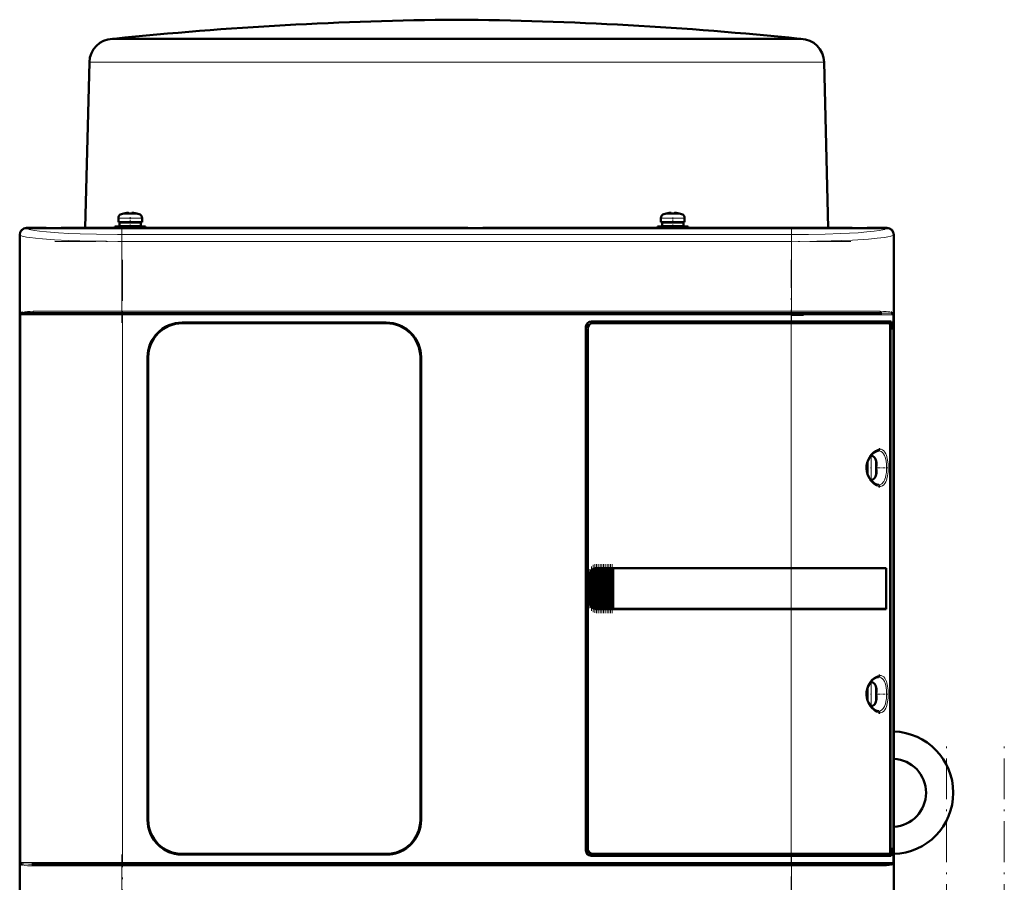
# Model space of a CAD drawing. Extents: x -1438 to 1837, y -1701 to 699.
# Tile 69 of 90: x 168 to 458, y 445 to 699. Entities that reach past the tile are written whole.
import ezdxf

# ---------------------------------------------------------------- set-up
doc = ezdxf.new("R2010")
doc.units = 0
doc.linetypes.add('DASHDOT', pattern=[18.5, 12, -3, 0.5, -3])

msp = doc.modelspace()

# ---------------------------------------------------------------- linework, layer by layer
at = {"color": 7, "lineweight": 50}
for p, q in [((195.78, 693.4), (195.58, 693.39)), ((196.04, 693.42), (195.78, 693.4)), ((196.03, 693.39), (214.42, 693.39)), ((196.04, 693.42), (296.78, 693.42)), ((214.42, 693.39), (222.06, 693.39)), ((222.06, 693.39), (285.23, 693.39)), ((296.78, 693.42), (345.08, 693.42)), ((308.34, 693.39), (379.14, 693.39)), ((345.08, 693.42), (397.53, 693.42)), ((379.14, 693.39), (384.41, 693.39)), ((384.41, 693.39), (397.53, 693.39)), ((397.53, 693.42), (397.78, 693.4)), ((397.78, 693.4), (397.99, 693.39)), ((188.79, 686.58), (187.51, 637.8)), ((404.78, 686.58), (406.05, 637.8)), ((197.3, 639.53), (197.3, 640.66)), ((198.87, 642.05), (198.87, 642.07)), ((199.86, 642.21), (200.03, 642.23)), ((200.3, 642.21), (200.3, 642.05)), ((201.3, 642.21), (201.3, 642.05)), ((202.73, 642.07), (202.72, 642.05)), ((204.3, 640.66), (204.3, 639.53)), ((356.8, 640.66), (356.8, 639.53)), ((358.37, 642.07), (358.37, 642.05)), ((359.8, 642.21), (359.8, 642.05)), ((360.8, 642.21), (360.8, 642.05)), ((362.22, 642.05), (362.22, 642.07)), ((363.8, 639.53), (363.8, 640.66)), ((170.29, 637.8), (176.09, 637.8)), ((423.27, 637.77), (170.31, 637.77)), ((176.09, 637.8), (176.09, 637.77)), ((176.09, 637.79), (180.49, 637.79)), ((180.49, 637.8), (300.09, 637.8)), ((180.49, 637.77), (180.49, 637.8)), ((200.8, 638.23), (196.3, 638.23)), ((196.3, 637.8), (196.3, 638.23)), ((197.3, 639.53), (200.8, 639.53)), ((200.8, 639.43), (197.65, 639.43)), ((197.65, 639.43), (197.65, 638.33)), ((200.8, 638.33), (197.65, 638.33)), ((198.8, 639.43), (198.8, 639.53)), ((198.8, 638.23), (198.8, 638.33)), ((204.3, 639.53), (200.8, 639.53)), ((200.8, 639.43), (203.95, 639.43)), ((200.8, 638.33), (203.95, 638.33)), ((200.8, 638.23), (205.3, 638.23)), ((202.8, 639.43), (202.8, 639.53)), ((202.8, 638.23), (202.8, 638.33)), ((203.95, 639.43), (203.95, 638.33)), ((205.3, 638.23), (205.3, 637.8)), ((300.09, 637.8), (300.09, 637.77)), ((300.09, 637.79), (304.49, 637.79)), ((304.49, 637.8), (413.09, 637.8)), ((304.49, 637.77), (304.49, 637.8)), ((355.8, 638.23), (360.3, 638.23)), ((355.8, 638.23), (355.8, 637.8)), ((356.8, 639.53), (360.3, 639.53)), ((357.15, 639.43), (360.3, 639.43)), ((357.15, 638.33), (357.15, 639.43)), ((360.3, 638.33), (357.15, 638.33)), ((358.3, 639.53), (358.3, 639.43)), ((358.3, 638.33), (358.3, 638.23)), ((360.3, 639.53), (363.8, 639.53)), ((363.45, 639.43), (360.3, 639.43)), ((363.45, 638.33), (360.3, 638.33)), ((364.8, 638.23), (360.3, 638.23)), ((362.3, 639.53), (362.3, 639.43)), ((362.3, 638.33), (362.3, 638.23)), ((363.45, 638.33), (363.45, 639.43)), ((364.8, 637.8), (364.8, 638.23)), ((413.09, 637.8), (413.09, 637.77)), ((413.09, 637.79), (417.49, 637.79)), ((417.49, 637.8), (423.29, 637.8)), ((417.49, 637.77), (417.49, 637.8)), ((168.29, 628), (168.29, 635.8)), ((168.32, 635.78), (168.32, 427.82)), ((425.26, 427.82), (425.26, 635.78)), ((425.29, 635.8), (425.29, 628)), ((168.32, 628), (168.29, 628)), ((168.3, 623.6), (168.3, 628)), ((425.29, 628), (425.26, 628)), ((425.29, 628), (425.29, 623.6)), ((168.29, 536), (168.29, 623.6)), ((168.29, 623.6), (168.32, 623.6)), ((425.26, 623.6), (425.29, 623.6)), ((425.29, 623.6), (425.29, 536)), ((198.5, 612.8), (171.83, 612.8)), ((395.08, 612.8), (198.5, 612.8)), ((415.17, 612.8), (395.08, 612.8)), ((395.25, 612.3), (398.79, 612.3)), ((421.75, 612.8), (415.17, 612.8)), ((424.85, 612.8), (424.91, 612.78)), ((424.95, 612.52), (424.91, 612.55)), ((424.96, 612.51), (424.91, 612.54)), ((216.09, 610), (276.09, 610)), ((276.09, 609.8), (216.09, 609.8)), ((334.79, 454.8), (334.79, 608.8)), ((335.29, 608.3), (335.29, 455.3)), ((336.29, 610.3), (395.08, 610.3)), ((395.08, 609.8), (336.79, 609.8)), ((424.57, 610.3), (395.08, 610.3)), ((395.08, 609.8), (424.01, 609.8)), ((424.26, 609.8), (424.01, 609.8)), ((424.26, 609.8), (424.09, 609.75)), ((424.25, 454.77), (424.25, 608.83)), ((424.25, 608), (424.57, 608)), ((424.25, 607.96), (424.37, 607.96)), ((424.26, 610.3), (424.26, 609.8)), ((424.57, 608), (424.37, 607.96)), ((424.37, 607.96), (424.37, 455.63)), ((424.57, 608), (424.57, 610.3)), ((205.89, 463.8), (205.89, 599.8)), ((206.09, 599.8), (206.09, 463.8)), ((286.09, 463.8), (286.09, 599.8)), ((286.29, 599.8), (286.29, 463.8)), ((418.48, 570.8), (418.69, 570.8)), ((417.46, 567.3), (417.46, 568.76)), ((417.56, 567.3), (417.56, 569.09)), ((420.09, 569.22), (420.1, 569.23)), ((420.24, 567.8), (420.09, 567.8)), ((417.46, 567.3), (417.46, 565.84)), ((417.56, 567.3), (417.56, 565.51)), ((420.24, 566.8), (420.09, 566.8)), ((420.1, 565.37), (420.09, 565.38)), ((418.69, 563.8), (418.48, 563.8)), ((168.32, 536), (168.29, 536)), ((168.3, 531.6), (168.3, 536)), ((335.79, 527.8), (335.79, 535.8)), ((336.16, 526.71), (336.16, 536.89)), ((336.3, 537.06), (336.46, 537.23)), ((336.67, 526.17), (336.67, 537.42)), ((336.81, 537.5), (336.97, 537.59)), ((337.18, 525.91), (337.18, 537.69)), ((337.32, 537.73), (337.48, 537.76)), ((337.69, 537.79), (337.83, 537.8)), ((337.69, 525.8), (337.69, 537.79)), ((337.86, 537.8), (337.8, 537.8)), ((337.86, 537.8), (337.83, 537.8)), ((337.86, 537.8), (337.99, 537.8)), ((338.2, 537.8), (337.99, 537.8)), ((338.2, 525.8), (338.2, 537.8)), ((338.34, 537.8), (338.2, 537.8)), ((338.34, 537.8), (338.42, 537.8)), ((338.42, 537.8), (338.5, 537.8)), ((338.71, 537.8), (338.5, 537.8)), ((338.71, 525.8), (338.71, 537.8)), ((338.85, 537.8), (338.71, 537.8)), ((338.85, 537.8), (338.93, 537.8)), ((338.93, 537.8), (339.01, 537.8)), ((339.22, 537.8), (339.01, 537.8)), ((339.22, 525.8), (339.22, 537.8)), ((339.36, 537.8), (339.22, 537.8)), ((339.36, 537.8), (339.44, 537.8)), ((339.44, 537.8), (339.52, 537.8)), ((339.73, 537.8), (339.52, 537.8)), ((339.73, 525.8), (339.73, 537.8)), ((339.87, 537.8), (339.73, 537.8)), ((339.87, 537.8), (339.95, 537.8)), ((339.95, 537.8), (340.03, 537.8)), ((340.24, 537.8), (340.03, 537.8)), ((340.24, 525.8), (340.24, 537.8)), ((340.38, 537.8), (340.24, 537.8)), ((340.38, 537.8), (340.46, 537.8)), ((340.46, 537.8), (340.54, 537.8)), ((340.75, 537.8), (340.54, 537.8)), ((340.75, 525.8), (340.75, 537.8)), ((340.89, 537.8), (340.75, 537.8)), ((340.89, 537.8), (340.97, 537.8)), ((340.97, 537.8), (341.05, 537.8)), ((341.26, 537.8), (341.05, 537.8)), ((341.26, 525.8), (341.26, 537.8)), ((341.4, 537.8), (341.26, 537.8)), ((341.4, 537.8), (341.48, 537.8)), ((341.48, 537.8), (341.56, 537.8)), ((341.77, 537.8), (341.56, 537.8)), ((341.77, 525.8), (341.77, 537.8)), ((341.91, 537.8), (341.77, 537.8)), ((341.91, 537.8), (341.99, 537.8)), ((341.99, 537.8), (342.07, 537.8)), ((342.28, 537.8), (342.07, 537.8)), ((342.28, 525.8), (342.28, 537.8)), ((342.42, 537.8), (342.28, 537.8)), ((342.42, 537.8), (342.49, 537.8)), ((342.49, 537.8), (342.58, 537.8)), ((342.75, 537.8), (342.58, 537.8)), ((342.75, 537.8), (342.75, 525.8)), ((342.79, 537.8), (342.75, 537.8)), ((342.79, 537.8), (395.08, 537.8)), ((342.82, 537.77), (342.79, 537.8)), ((342.82, 537.77), (395.08, 537.77)), ((342.82, 525.82), (342.82, 537.77)), ((342.82, 537.77), (395.08, 537.77)), ((423.06, 537.8), (395.08, 537.8)), ((396.83, 537.77), (395.13, 537.77)), ((397.76, 537.77), (397.17, 537.77)), ((397.83, 537.77), (397.76, 537.77)), ((400.81, 537.77), (400.74, 537.77)), ((406.59, 537.77), (400.81, 537.77)), ((423.06, 537.8), (422.75, 537.73)), ((423.01, 525.87), (423.01, 537.73)), ((423.06, 537.8), (423.06, 525.8)), ((425.29, 536), (425.26, 536)), ((425.29, 536), (425.29, 531.6)), ((168.29, 440), (168.29, 531.6)), ((168.29, 531.6), (168.32, 531.6)), ((425.26, 531.6), (425.29, 531.6)), ((425.29, 531.6), (425.29, 440)), ((336.46, 526.37), (336.3, 526.54)), ((336.97, 526.01), (336.81, 526.09)), ((337.48, 525.84), (337.32, 525.87)), ((337.83, 525.8), (337.69, 525.8)), ((337.86, 525.8), (337.8, 525.8)), ((337.83, 525.8), (337.86, 525.8)), ((337.86, 525.8), (337.99, 525.8)), ((338.2, 525.8), (337.99, 525.8)), ((338.34, 525.8), (338.2, 525.8)), ((338.34, 525.8), (338.42, 525.8)), ((338.42, 525.8), (338.5, 525.8)), ((338.71, 525.8), (338.5, 525.8)), ((338.85, 525.8), (338.71, 525.8)), ((338.85, 525.8), (338.93, 525.8)), ((338.93, 525.8), (339.01, 525.8)), ((339.22, 525.8), (339.01, 525.8)), ((339.36, 525.8), (339.22, 525.8)), ((339.36, 525.8), (339.44, 525.8)), ((339.44, 525.8), (339.52, 525.8)), ((339.73, 525.8), (339.52, 525.8)), ((339.87, 525.8), (339.73, 525.8)), ((339.87, 525.8), (339.95, 525.8)), ((339.95, 525.8), (340.03, 525.8)), ((340.24, 525.8), (340.03, 525.8)), ((340.38, 525.8), (340.24, 525.8)), ((340.38, 525.8), (340.46, 525.8)), ((340.46, 525.8), (340.54, 525.8)), ((340.75, 525.8), (340.54, 525.8)), ((340.89, 525.8), (340.75, 525.8)), ((340.89, 525.8), (340.97, 525.8)), ((340.97, 525.8), (341.05, 525.8)), ((341.26, 525.8), (341.05, 525.8)), ((341.4, 525.8), (341.26, 525.8)), ((341.4, 525.8), (341.48, 525.8)), ((341.48, 525.8), (341.56, 525.8)), ((341.77, 525.8), (341.56, 525.8)), ((341.91, 525.8), (341.77, 525.8)), ((341.91, 525.8), (341.99, 525.8)), ((341.99, 525.8), (342.07, 525.8)), ((342.28, 525.8), (342.07, 525.8)), ((342.42, 525.8), (342.28, 525.8)), ((342.42, 525.8), (342.49, 525.8)), ((342.49, 525.8), (342.58, 525.8)), ((342.75, 525.8), (342.58, 525.8)), ((342.75, 525.8), (342.79, 525.8)), ((342.79, 525.8), (342.82, 525.82)), ((395.08, 525.8), (342.79, 525.8)), ((342.82, 525.82), (395.08, 525.82)), ((423.06, 525.8), (395.08, 525.8)), ((397.59, 525.82), (397.76, 525.82)), ((400.51, 525.82), (400.81, 525.82)), ((400.81, 525.82), (401.54, 525.82)), ((403.7, 525.82), (406.59, 525.83)), ((406.59, 525.83), (406.91, 525.83)), ((423.06, 525.8), (422.75, 525.86)), ((418.48, 504.3), (418.69, 504.3)), ((417.46, 500.8), (417.46, 502.26)), ((417.56, 502.59), (417.56, 500.8)), ((420.09, 502.72), (420.1, 502.73)), ((420.24, 501.3), (420.09, 501.3)), ((417.46, 500.8), (417.46, 499.34)), ((417.56, 499.01), (417.56, 500.8)), ((420.24, 500.3), (420.09, 500.3)), ((420.1, 498.87), (420.09, 498.88)), ((418.69, 497.3), (418.48, 497.3)), ((424.25, 455.63), (424.37, 455.63)), ((424.57, 455.6), (424.25, 455.6)), ((424.37, 455.63), (424.57, 455.6)), ((424.57, 453.3), (424.57, 455.6)), ((216.09, 453.8), (276.09, 453.8)), ((276.09, 453.6), (216.09, 453.6)), ((395.08, 453.3), (336.29, 453.3)), ((336.79, 453.8), (395.08, 453.8)), ((424.01, 453.8), (395.08, 453.8)), ((395.08, 453.3), (424.57, 453.3)), ((424.01, 453.8), (424.26, 453.8)), ((424.09, 453.84), (424.26, 453.8)), ((424.26, 453.8), (424.26, 453.3)), ((168.7, 450.82), (168.68, 450.86)), ((168.73, 450.8), (168.7, 450.82)), ((171.83, 450.8), (178.41, 450.8)), ((188.92, 450.8), (177.55, 450.8)), ((178.41, 450.8), (198.5, 450.8)), ((198.5, 450.8), (395.08, 450.8)), ((395.08, 450.8), (421.75, 450.8)), ((424.85, 450.8), (424.84, 450.79)), ((424.88, 450.83), (424.85, 450.8)), ((424.91, 450.82), (424.85, 450.8)), ((424.91, 450.86), (424.88, 450.83)), ((424.88, 450.83), (424.88, 450.83)), ((424.91, 451.05), (424.96, 451.08)), ((424.91, 451.05), (424.95, 451.08))]:
    msp.add_line(p, q, dxfattribs=at)
at = {"color": 7, "lineweight": 18}
for p, q in [((196.03, 693.39), (195.58, 693.39)), ((306.62, 693.4), (195.78, 693.4)), ((345.2, 693.4), (306.62, 693.4)), ((308.34, 693.39), (306.65, 693.39)), ((397.78, 693.4), (345.2, 693.4)), ((397.99, 693.39), (397.53, 693.39)), ((189.04, 686.57), (209.47, 686.57)), ((209.47, 686.57), (284.93, 686.57)), ((308.64, 686.57), (384.09, 686.57)), ((384.09, 686.57), (404.52, 686.57)), ((200.76, 640.66), (197.3, 640.66)), ((198.22, 641.9), (200.77, 641.9)), ((200.76, 640.66), (200.8, 640.66)), ((200.77, 641.9), (200.8, 641.9)), ((200.8, 641.9), (203.37, 641.9)), ((200.8, 640.66), (204.3, 640.66)), ((360.3, 640.66), (356.8, 640.66)), ((360.3, 641.9), (357.72, 641.9)), ((360.32, 641.9), (360.3, 641.9)), ((360.33, 640.66), (360.3, 640.66)), ((362.87, 641.9), (360.32, 641.9)), ((363.8, 640.66), (360.33, 640.66)), ((170.31, 637.77), (170.4, 637.69)), ((423.18, 637.69), (423.27, 637.77)), ((168.4, 635.69), (168.32, 635.78)), ((168.4, 635.69), (168.4, 612.3)), ((395.25, 635.87), (198.33, 635.87)), ((198.33, 633.87), (198.33, 635.87)), ((395.25, 635.87), (395.25, 633.87)), ((425.26, 635.78), (425.18, 635.69)), ((425.18, 612.3), (425.18, 635.69)), ((198.33, 613.3), (198.33, 633.87)), ((395.25, 633.87), (198.33, 633.87)), ((395.25, 633.87), (395.25, 613.3)), ((168.4, 612.3), (168.58, 612.3)), ((168.58, 451.3), (168.58, 612.3)), ((168.58, 612.3), (198.5, 612.3)), ((168.67, 612.55), (168.63, 612.52)), ((198.33, 613.3), (172.27, 613.3)), ((198.33, 613.3), (395.25, 613.3)), ((198.33, 613.3), (198.33, 612.8)), ((198.5, 612.8), (198.5, 612.3)), ((395.08, 612.3), (198.5, 612.3)), ((198.5, 612.3), (198.5, 451.3)), ((395.08, 612.8), (395.08, 612.3)), ((395.08, 610.3), (395.08, 612.3)), ((395.08, 612.3), (415.51, 612.3)), ((415.69, 613.3), (395.25, 613.3)), ((395.25, 612.8), (395.25, 613.3)), ((415.51, 612.3), (425, 612.3)), ((421.31, 613.3), (415.69, 613.3)), ((425.18, 612.3), (425, 612.3)), ((425, 451.3), (425, 612.3)), ((280.29, 609.08), (280.29, 609.09)), ((395.08, 609.8), (395.08, 610.3)), ((395.08, 537.8), (395.08, 609.8)), ((418.69, 570.8), (418.69, 567.33)), ((419.94, 569.87), (419.94, 567.32)), ((418.69, 567.33), (418.69, 567.3)), ((418.69, 563.8), (418.69, 567.3)), ((419.94, 567.32), (419.94, 567.3)), ((419.94, 567.3), (419.94, 564.73)), ((335.79, 535.8), (335.84, 535.8)), ((335.84, 535.8), (335.84, 527.8)), ((336.01, 527), (336.01, 536.59)), ((336.3, 537.06), (336.3, 526.54)), ((336.46, 526.37), (336.46, 537.23)), ((336.81, 526.09), (336.81, 537.5)), ((336.97, 537.59), (336.97, 526.01)), ((337.32, 525.87), (337.32, 537.73)), ((337.48, 537.76), (337.48, 525.84)), ((337.83, 537.8), (337.83, 525.8)), ((337.99, 525.8), (337.99, 537.8)), ((338.34, 537.8), (338.34, 525.8)), ((338.5, 537.8), (338.5, 525.8)), ((338.85, 537.8), (338.85, 525.8)), ((339.01, 537.8), (339.01, 525.8)), ((339.36, 537.8), (339.36, 525.8)), ((339.52, 537.8), (339.52, 525.8)), ((339.87, 537.8), (339.87, 525.8)), ((340.03, 525.8), (340.03, 537.8)), ((340.38, 537.8), (340.38, 525.8)), ((340.54, 537.8), (340.54, 525.8)), ((340.89, 537.8), (340.89, 525.8)), ((341.05, 537.8), (341.05, 525.8)), ((341.4, 537.8), (341.4, 525.8)), ((341.56, 525.8), (341.56, 537.8)), ((341.91, 537.8), (341.91, 525.8)), ((342.07, 537.8), (342.07, 525.8)), ((342.42, 525.8), (342.42, 537.8)), ((342.58, 537.8), (342.58, 525.8)), ((395.08, 537.77), (395.08, 537.8)), ((395.08, 537.77), (395.08, 525.82)), ((335.84, 527.8), (335.79, 527.8)), ((395.08, 525.8), (395.08, 525.82)), ((395.08, 453.8), (395.08, 525.8)), ((418.69, 504.3), (418.69, 500.83)), ((419.94, 503.37), (419.94, 500.82)), ((418.69, 500.83), (418.69, 500.8)), ((418.69, 497.3), (418.69, 500.8)), ((419.94, 500.82), (419.94, 500.8)), ((419.94, 500.8), (419.94, 498.23)), ((395.08, 453.3), (395.08, 453.8)), ((395.08, 451.3), (395.08, 453.3)), ((168.4, 451.3), (168.4, 427.9)), ((168.4, 451.3), (168.58, 451.3)), ((178.07, 451.3), (168.58, 451.3)), ((168.61, 451.11), (168.63, 451.08)), ((172.27, 450.3), (177.89, 450.3)), ((177.89, 450.3), (198.33, 450.3)), ((198.5, 451.3), (178.07, 451.3)), ((198.33, 450.3), (198.33, 450.8)), ((198.33, 429.73), (198.33, 450.3)), ((395.25, 450.3), (198.33, 450.3)), ((198.5, 451.3), (395.08, 451.3)), ((198.5, 450.8), (198.5, 451.3)), ((425, 451.3), (395.08, 451.3)), ((395.08, 451.3), (395.08, 450.8)), ((395.25, 450.3), (395.25, 450.8)), ((395.25, 450.3), (421.31, 450.3)), ((395.25, 450.3), (395.25, 429.73)), ((425, 451.3), (425.18, 451.3)), ((425.18, 427.9), (425.18, 451.3))]:
    msp.add_line(p, q, dxfattribs=at)
at = {"color": 7, "linetype": 'DASHDOT', "lineweight": 18, "ltscale": 0.000839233}
msp.add_line((296.78, 693.42), (296.78, 693.39), dxfattribs=at)
at = {"color": 7, "linetype": 'DASHDOT', "lineweight": 18, "ltscale": 0.000942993}
msp.add_line((199.8, 642.2), (199.8, 642.24), dxfattribs=at)
at = {"color": 7, "linetype": 'DASHDOT', "lineweight": 18, "ltscale": 0.085722}
msp.add_line((200.8, 637.51), (200.8, 640.94), dxfattribs=at)
at = {"color": 7, "linetype": 'DASHDOT', "lineweight": 18, "ltscale": 0.000744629}
msp.add_line((201.8, 642.2), (201.8, 642.23), dxfattribs=at)
at = {"color": 7, "linetype": 'DASHDOT', "lineweight": 18, "ltscale": 0.000761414}
msp.add_line((359.3, 642.23), (359.3, 642.2), dxfattribs=at)
at = {"color": 7, "linetype": 'DASHDOT', "lineweight": 18, "ltscale": 0.072885}
msp.add_line((360.3, 637.98), (360.3, 640.9), dxfattribs=at)
at = {"color": 7, "linetype": 'DASHDOT', "lineweight": 18, "ltscale": 0.000958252}
msp.add_line((361.3, 642.24), (361.3, 642.2), dxfattribs=at)
at = {"color": 7, "linetype": 'DASHDOT', "lineweight": 18}
for p, q in [((198.33, 638.03), (198.33, 609.96)), ((395.25, 638.03), (395.25, 609.96)), ((178.64, 633.87), (414.95, 633.87)), ((198.5, 628.4), (198.5, 435.2)), ((395.08, 435.2), (395.08, 628.4)), ((414.95, 613.3), (178.64, 613.3)), ((414.74, 612.3), (178.85, 612.3)), ((440.79, -473.6), (440.79, 486.4)), ((457.79, -473.6), (457.79, 486.4)), ((198.33, 453.64), (198.33, 425.56)), ((395.25, 453.64), (395.25, 425.57)), ((178.64, 450.3), (414.95, 450.3)), ((178.85, 451.3), (414.74, 451.3))]:
    msp.add_line(p, q, dxfattribs=at)
at = {"color": 7, "linetype": 'DASHDOT', "lineweight": 18, "ltscale": 0.000366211}
msp.add_line((280.29, 609.08), (280.29, 609.09), dxfattribs=at)
at = {"color": 7, "linetype": 'DASHDOT', "lineweight": 18, "ltscale": 0.000941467}
for p, q in [((420.24, 568.3), (420.27, 568.3)), ((420.24, 501.8), (420.27, 501.8))]:
    msp.add_line(p, q, dxfattribs=at)
at = {"color": 7, "linetype": 'DASHDOT', "lineweight": 18, "ltscale": 0.008936}
for p, q in [((417.23, 567.3), (417.59, 567.3)), ((417.23, 500.8), (417.59, 500.8))]:
    msp.add_line(p, q, dxfattribs=at)
at = {"color": 7, "linetype": 'DASHDOT', "lineweight": 18, "ltscale": 0.006442}
for p, q in [((418.71, 567.3), (418.45, 567.3)), ((418.71, 500.8), (418.45, 500.8))]:
    msp.add_line(p, q, dxfattribs=at)
at = {"color": 7, "linetype": 'DASHDOT', "lineweight": 18, "ltscale": 0.000793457}
for p, q in [((420.24, 566.3), (420.27, 566.3)), ((420.24, 499.8), (420.27, 499.8))]:
    msp.add_line(p, q, dxfattribs=at)
at = {"color": 7, "linetype": 'DASHDOT', "lineweight": 18, "ltscale": 0.072147}
for p, q in [((420.53, 567.3), (423.41, 567.3)), ((420.53, 500.8), (423.41, 500.8))]:
    msp.add_line(p, q, dxfattribs=at)
at = {"color": 7, "linetype": 'DASHDOT', "lineweight": 18, "ltscale": 0.347389}
msp.add_line((336.89, 524.85), (336.89, 538.75), dxfattribs=at)
at = {"color": 7, "linetype": 'DASHDOT', "lineweight": 18, "ltscale": 0.357764}
msp.add_line((337.4, 524.64), (337.4, 538.95), dxfattribs=at)
at = {"color": 7, "linetype": 'DASHDOT', "lineweight": 18, "ltscale": 0.359999}
for p, q in [((337.91, 524.6), (337.91, 539)), ((338.42, 524.6), (338.42, 539)), ((338.93, 524.6), (338.93, 539)), ((339.44, 524.6), (339.44, 539)), ((339.96, 524.6), (339.96, 539)), ((340.47, 524.6), (340.47, 539)), ((340.98, 524.6), (340.98, 539)), ((341.49, 524.6), (341.49, 539)), ((342, 524.6), (342, 539)), ((342.5, 524.6), (342.5, 539))]:
    msp.add_line(p, q, dxfattribs=at)
at = {"color": 7, "linetype": 'DASHDOT', "lineweight": 18, "ltscale": 0.287631}
msp.add_line((335.94, 526.05), (335.94, 537.55), dxfattribs=at)
at = {"color": 7, "linetype": 'DASHDOT', "lineweight": 18, "ltscale": 0.325664}
msp.add_line((336.38, 525.28), (336.38, 538.31), dxfattribs=at)
at = {"color": 7, "lineweight": 18}
for points in [[(308.64, 686.57), (296.78, 686.58), (284.93, 686.57)], [(170.4, 637.69), (170.68, 637.51), (171.04, 637.38), (171.54, 637.25), (172.62, 637.05), (174.08, 636.84), (176.21, 636.62), (179.74, 636.36), (182.78, 636.2), (186.09, 636.06), (190.85, 635.94), (197.09, 635.87), (198.33, 635.87)], [(395.25, 635.87), (400.26, 635.9), (405.15, 635.99), (409.71, 636.15), (414.78, 636.42), (417.37, 636.62), (419.5, 636.84), (420.96, 637.05), (422.04, 637.25), (422.54, 637.38), (422.9, 637.51), (423.18, 637.69)], [(198.33, 633.87), (193.84, 633.89), (189.42, 633.96), (182.54, 634.16), (178.54, 634.36), (174.99, 634.6), (172.98, 634.78), (171.28, 634.98), (170.29, 635.13), (169.49, 635.29), (168.99, 635.42), (168.62, 635.56), (168.4, 635.69)], [(425.18, 635.69), (425.01, 635.58), (424.74, 635.47), (424.38, 635.36), (423.57, 635.18), (422.52, 635.01), (420.41, 634.76), (417.84, 634.54), (413.17, 634.26), (406.9, 634.02), (402.7, 633.93), (395.25, 633.87)], [(169.84, 613.18), (170.54, 613.25), (171.35, 613.29), (172.27, 613.3)], [(421.31, 613.3), (422.23, 613.29), (423.05, 613.25), (423.74, 613.18)], [(424.91, 612.55), (424.7, 612.63), (424.52, 612.67), (424.08, 612.73), (422.67, 612.79), (421.76, 612.8)], [(418.75, 563.16), (418.3, 563.72), (417.92, 564.31), (417.71, 564.72), (417.39, 565.56), (417.19, 566.43), (417.13, 567.3), (417.19, 568.18), (417.33, 568.83), (417.54, 569.47), (417.93, 570.3), (418.18, 570.7), (418.75, 571.44)], [(418.75, 571.44), (419.3, 571.97), (419.93, 572.41), (420.5, 572.67), (420.85, 572.77)], [(420.77, 572.3), (421.2, 572.24), (421.6, 572.08), (421.96, 571.82), (422.27, 571.44), (422.55, 570.95)], [(421.2, 572.8), (421.62, 572.75), (422.01, 572.59), (422.37, 572.32), (422.68, 571.94), (422.97, 571.43)], [(422.55, 570.95), (422.83, 570.17), (423.02, 569.27), (423.13, 568.34), (423.17, 567.3)], [(422.97, 571.43), (423.13, 571.02), (423.27, 570.58), (423.48, 569.6), (423.61, 568.47), (423.65, 567.3)], [(423.17, 567.3), (423.11, 565.97), (422.99, 565.13), (422.84, 564.45), (422.67, 563.93), (422.55, 563.65)], [(423.65, 567.3), (423.61, 566.12), (423.48, 564.99), (423.27, 564.02), (423.13, 563.57), (422.97, 563.17)], [(420.85, 561.83), (420.26, 562.02), (419.71, 562.32), (419.29, 562.63), (418.75, 563.16)], [(422.55, 563.65), (422.39, 563.33), (422.2, 563.05), (422, 562.82), (421.78, 562.63), (421.4, 562.42), (420.98, 562.31), (420.77, 562.3)], [(422.97, 563.17), (422.69, 562.67), (422.37, 562.28), (422, 562), (421.71, 561.88), (421.4, 561.81), (421.2, 561.8)], [(418.75, 496.66), (418.3, 497.22), (417.92, 497.81), (417.71, 498.22), (417.39, 499.06), (417.19, 499.93), (417.13, 500.8), (417.19, 501.68), (417.33, 502.33), (417.54, 502.97), (417.93, 503.8), (418.18, 504.2), (418.75, 504.94)], [(418.75, 504.94), (419.3, 505.47), (419.93, 505.91), (420.5, 506.17), (420.85, 506.27)], [(420.77, 505.8), (421.2, 505.74), (421.6, 505.58), (421.96, 505.32), (422.27, 504.94), (422.55, 504.45)], [(421.2, 506.3), (421.62, 506.25), (422.01, 506.09), (422.37, 505.82), (422.68, 505.44), (422.97, 504.93)], [(422.55, 504.45), (422.83, 503.67), (423.02, 502.77), (423.13, 501.84), (423.17, 500.8)], [(422.97, 504.93), (423.13, 504.52), (423.27, 504.08), (423.48, 503.1), (423.61, 501.97), (423.65, 500.8)], [(423.17, 500.8), (423.11, 499.47), (422.99, 498.63), (422.84, 497.95), (422.67, 497.43), (422.55, 497.15)], [(423.65, 500.8), (423.61, 499.62), (423.48, 498.49), (423.27, 497.52), (423.13, 497.07), (422.97, 496.67)], [(420.85, 495.33), (420.26, 495.52), (419.71, 495.82), (419.29, 496.13), (418.75, 496.66)], [(422.55, 497.15), (422.39, 496.83), (422.2, 496.55), (422, 496.32), (421.78, 496.13), (421.4, 495.92), (420.98, 495.81), (420.77, 495.8)], [(422.97, 496.67), (422.69, 496.17), (422.37, 495.78), (422, 495.5), (421.71, 495.38), (421.4, 495.31), (421.2, 495.3)], [(168.67, 451.05), (168.88, 450.96), (169.06, 450.92), (169.5, 450.87), (170.91, 450.81), (171.83, 450.8)], [(172.27, 450.3), (171.35, 450.31), (170.54, 450.35), (169.84, 450.42)], [(423.74, 450.42), (423.16, 450.36), (422.46, 450.32), (421.31, 450.3)]]:
    msp.add_lwpolyline(points, dxfattribs=at)
at = {"color": 7, "lineweight": 50}
for points in [[(199.8, 642.21), (200.13, 642.23), (200.24, 642.23), (200.28, 642.22), (200.29, 642.21), (200.29, 642.21), (200.3, 642.21), (200.3, 642.21)], [(200.24, 642.23), (200.29, 642.22), (200.29, 642.21), (200.29, 642.21), (200.3, 642.21), (200.3, 642.21)], [(201.8, 642.21), (201.6, 642.22), (201.36, 642.23), (201.31, 642.22), (201.3, 642.21), (201.3, 642.21), (201.3, 642.21), (201.3, 642.21)], [(359.3, 642.21), (359.49, 642.22), (359.73, 642.23), (359.78, 642.22), (359.79, 642.21), (359.79, 642.21), (359.8, 642.21), (359.8, 642.21)], [(359.75, 642.22), (359.78, 642.22), (359.79, 642.21), (359.79, 642.21), (359.8, 642.21)], [(361.3, 642.21), (360.97, 642.23), (360.85, 642.23), (360.81, 642.22), (360.8, 642.21), (360.8, 642.21), (360.8, 642.21), (360.8, 642.21)], [(171.83, 612.8), (170.76, 612.79), (169.89, 612.76), (169.21, 612.69), (168.82, 612.61), (168.67, 612.55)], [(205.89, 599.8), (205.96, 600.97), (206.17, 602.12), (206.5, 603.24), (206.96, 604.32), (207.26, 604.89), (207.6, 605.44), (208.1, 606.14), (208.67, 606.79), (209.28, 607.39), (210.2, 608.12), (211.2, 608.74), (212.27, 609.24), (213.38, 609.62), (214.27, 609.83), (215.18, 609.96), (216.09, 610)], [(286.29, 599.8), (286.22, 600.97), (286.02, 602.12), (285.68, 603.24), (285.22, 604.32), (284.92, 604.89), (284.58, 605.44), (284.08, 606.14), (283.52, 606.79), (282.9, 607.39), (281.98, 608.12), (280.98, 608.74), (279.92, 609.24), (278.8, 609.62), (277.91, 609.83), (277, 609.96), (276.09, 610)], [(424.25, 608.83), (424.23, 609.27), (424.15, 609.62), (424.1, 609.74), (424.06, 609.77), (424.01, 609.8), (424.01, 609.8)], [(418.41, 563.88), (417.96, 564.6), (417.59, 565.42), (417.38, 566.18), (417.27, 567.1), (417.3, 567.9), (417.45, 568.73), (417.75, 569.58), (418.22, 570.43), (418.41, 570.71)], [(418.41, 570.71), (418.97, 571.36), (419.53, 571.83), (420.07, 572.14), (420.52, 572.28), (420.77, 572.3)], [(420.85, 572.77), (421.1, 572.8), (421.2, 572.8)], [(420.24, 568.3), (420.26, 567.97), (420.26, 567.85), (420.25, 567.81), (420.25, 567.8), (420.25, 567.8), (420.24, 567.8), (420.24, 567.8)], [(420.26, 568.01), (420.26, 567.83), (420.25, 567.81), (420.25, 567.8), (420.25, 567.8), (420.24, 567.8), (420.24, 567.8)], [(420.26, 566.58), (420.26, 566.73), (420.25, 566.78), (420.25, 566.79), (420.25, 566.8), (420.24, 566.8), (420.24, 566.8)], [(420.24, 566.3), (420.26, 566.49), (420.26, 566.73), (420.25, 566.78), (420.25, 566.79), (420.25, 566.8), (420.24, 566.8), (420.24, 566.8)], [(420.77, 562.3), (420.33, 562.37), (419.86, 562.57), (419.3, 562.94), (418.74, 563.47), (418.41, 563.88)], [(421.2, 561.8), (420.88, 561.82), (420.85, 561.83)], [(423.01, 537.73), (418.42, 537.76), (395.08, 537.77)], [(395.08, 525.82), (417.51, 525.84), (423.01, 525.87)], [(418.41, 497.38), (417.96, 498.1), (417.59, 498.92), (417.38, 499.68), (417.27, 500.6), (417.3, 501.4), (417.45, 502.23), (417.75, 503.08), (418.22, 503.93), (418.41, 504.21)], [(418.41, 504.21), (418.97, 504.86), (419.53, 505.33), (420.07, 505.64), (420.52, 505.78), (420.77, 505.8)], [(420.85, 506.27), (421.1, 506.3), (421.2, 506.3)], [(420.24, 501.8), (420.26, 501.47), (420.26, 501.35), (420.25, 501.31), (420.25, 501.3), (420.25, 501.3), (420.24, 501.3), (420.24, 501.3)], [(420.26, 501.51), (420.26, 501.33), (420.25, 501.31), (420.25, 501.3), (420.25, 501.3), (420.24, 501.3), (420.24, 501.3)], [(420.26, 500.08), (420.26, 500.23), (420.25, 500.28), (420.25, 500.29), (420.25, 500.3), (420.24, 500.3), (420.24, 500.3)], [(420.24, 499.8), (420.26, 499.99), (420.26, 500.23), (420.25, 500.28), (420.25, 500.29), (420.25, 500.3), (420.24, 500.3), (420.24, 500.3)], [(420.77, 495.8), (420.33, 495.87), (419.86, 496.07), (419.3, 496.44), (418.74, 496.97), (418.41, 497.38)], [(421.2, 495.3), (420.88, 495.32), (420.85, 495.33)], [(216.09, 453.6), (214.92, 453.67), (213.77, 453.87), (212.65, 454.21), (211.57, 454.67), (211, 454.97), (210.45, 455.31), (209.75, 455.81), (209.1, 456.37), (208.5, 456.99), (207.77, 457.91), (207.15, 458.91), (206.65, 459.97), (206.27, 461.09), (206.06, 461.98), (205.93, 462.88), (205.89, 463.8)], [(286.29, 463.8), (286.22, 462.63), (286.02, 461.48), (285.68, 460.36), (285.22, 459.28), (284.92, 458.71), (284.58, 458.16), (284.08, 457.46), (283.52, 456.81), (282.9, 456.21), (281.98, 455.48), (280.98, 454.86), (279.92, 454.35), (278.8, 453.97), (277.91, 453.77), (277, 453.64), (276.09, 453.6)], [(424.01, 453.8), (424.05, 453.81), (424.08, 453.84), (424.13, 453.92), (424.21, 454.23), (424.25, 454.77)], [(421.75, 450.8), (422.82, 450.81), (423.7, 450.84), (424.37, 450.9), (424.77, 450.99), (424.91, 451.05)]]:
    msp.add_lwpolyline(points, dxfattribs=at)
for centre, radius, start, end in [((304.96, -356.83), 1055.88, 90.44367, 95.92084), ((288.61, -356.83), 1055.88, 84.07916, 89.55633), ((195.79, 686.4), 7, 91.6966, 178.5003), ((397.78, 686.4), 7, 1.4997, 88.3034), ((198.6, 640.66), 1.3, 106.6015, 180), ((200.8, 633.28), 9, 102.3778, 106.6015), ((200.8, 633.28), 8.99, 96.3893, 102.3497), ((200.8, 633.28), 8.99, 96.3893, 102.3497), ((200.8, 632.16), 9.9, 87.106, 92.8938), ((200.8, 632.17), 9.9, 87.1058, 92.8956), ((201.36, 638.43), 3.8, 83.4188, 87.715), ((200.8, 633.27), 8.99, 77.6508, 83.6103), ((200.8, 633.28), 8.99, 77.6503, 83.6107), ((200.8, 633.28), 9, 73.3984, 77.6222), ((203, 640.66), 1.3, 0, 73.3984), ((358.1, 640.66), 1.3, 106.6015, 180), ((360.3, 633.28), 9, 102.3778, 106.6015), ((360.3, 633.28), 8.99, 96.3893, 102.3497), ((360.3, 633.27), 8.99, 96.3897, 102.3492), ((359.73, 638.43), 3.8, 92.2845, 96.5812), ((360.3, 632.17), 9.9, 87.1058, 92.8956), ((360.3, 632.16), 9.9, 87.106, 92.8938), ((360.84, 638.19), 4.04, 83.5189, 86.8257), ((360.3, 633.28), 8.99, 77.6503, 83.6107), ((360.3, 633.28), 8.99, 77.6503, 83.6107), ((360.3, 633.28), 9, 73.3984, 77.6222), ((362.5, 640.66), 1.3, 0, 73.3984), ((170.29, 635.8), 2, 90.0019, 179.9981), ((168.24, 612.79), 0.492, 330.2782, 0.6469), ((169.45, 611.94), 1.12, 108.2603, 129.6068), ((424.12, 611.92), 1.14, 50.524, 71.3952), ((424.72, 612.62), 0.22, 34.3264, 55.7856), ((425.34, 612.79), 0.49, 178.9383, 209.4129), ((425.34, 612.79), 0.491, 178.4725, 210.1378), ((425.4, 612.73), 0.489, 174.524, 206.2763), ((425.39, 612.73), 0.485, 178.4725, 205.4495), ((216.09, 599.8), 10.2, 89.9997, 180.0003), ((216.09, 599.8), 10, 90, 180), ((276.09, 599.8), 10.2, 359.9997, 90.0003), ((276.09, 599.8), 10, 0, 90), ((336.29, 608.8), 1.5, 90, 180), ((418.69, 569.5), 1.3, 16.6015, 90), ((411.31, 567.3), 9, 12.3778, 16.6016), ((411.31, 567.3), 8.99, 6.3893, 12.3497), ((411.31, 567.3), 8.99, 6.3893, 12.3497), ((410.2, 567.3), 9.9, 357.106, 2.8938), ((410.2, 567.3), 9.9, 357.1058, 2.8956), ((418.69, 565.1), 1.3, 270, 343.3985), ((411.31, 567.3), 9, 343.3984, 347.6222), ((411.31, 567.3), 8.99, 347.6508, 353.6103), ((411.31, 567.3), 8.99, 347.6503, 353.6107), ((337.95, 535.75), 2.11, 167.8164, 178.6977), ((338.23, 535.69), 2.4, 157.7787, 167.7127), ((337.93, 535.83), 2.06, 148.9704, 158.2673), ((337.79, 535.67), 2.04, 136.9534, 143.1617), ((337.83, 535.93), 1.89, 127.9225, 136.7729), ((337.92, 535.43), 2.35, 118.0492, 122.0459), ((337.81, 536.03), 1.77, 110.7187, 118.3943), ((337.92, 535.25), 2.55, 103.6061, 106.9099), ((337.83, 536.09), 1.71, 94.6829, 101.9834), ((404.18, -7072.71), 7610.48, 89.911285, 89.981827), ((337.93, 527.84), 2.09, 181.2162, 192.2147), ((338.31, 527.94), 2.48, 192.5876, 202.176), ((337.93, 527.77), 2.06, 201.7327, 211.0296), ((337.79, 527.93), 2.04, 216.8383, 223.0466), ((337.83, 527.67), 1.89, 223.2271, 232.0775), ((337.92, 528.16), 2.35, 237.9541, 241.9508), ((337.81, 527.57), 1.77, 241.6057, 249.2813), ((337.92, 528.35), 2.55, 253.0901, 256.3939), ((337.83, 527.51), 1.71, 258.0166, 265.3171), ((418.69, 503), 1.3, 16.6015, 90), ((411.31, 500.8), 9, 12.3778, 16.6016), ((411.31, 500.8), 8.99, 6.3893, 12.3497), ((411.31, 500.8), 8.99, 6.3893, 12.3497), ((410.2, 500.8), 9.9, 357.106, 2.8938), ((410.2, 500.8), 9.9, 357.1058, 2.8956), ((418.69, 498.6), 1.3, 270, 343.3985), ((411.31, 500.8), 9, 343.3984, 347.6222), ((411.31, 500.8), 8.99, 347.6508, 353.6103), ((411.31, 500.8), 8.99, 347.6503, 353.6107), ((424.78, 471.8), 18, 271.618, 88.382), ((424.78, 471.8), 10, 272.9134, 87.0866), ((216.09, 463.8), 10.2, 179.9997, 270.0003), ((216.09, 463.8), 10, 180, 270), ((276.09, 463.8), 10, 270, 360), ((276.09, 463.8), 10.2, 269.9997, 0.0003), ((336.29, 454.8), 1.5, 180, 270), ((168.19, 450.86), 0.488, 357.928, 30.3047), ((169.07, 451.51), 0.607, 220.9525, 229.0552), ((168.19, 450.86), 0.486, 358.9892, 25.8179), ((168.76, 451.22), 0.197, 228.0416, 243.1921), ((168.24, 450.8), 0.494, 358.0841, 30.2339), ((168.24, 450.81), 0.491, 359.1792, 29.5717), ((169.13, 451.24), 0.601, 220.5195, 228.8199), ((169.46, 451.69), 1.15, 230.5708, 251.3512), ((424.24, 451.51), 0.937, 296.5194, 310.7967), ((425.34, 450.8), 0.494, 149.585, 181.0835), ((425.34, 450.8), 0.491, 150.312, 180.6913), ((425.39, 450.87), 0.485, 154.5515, 181.5258), ((425.4, 450.86), 0.49, 153.5328, 185.1478)]:
    msp.add_arc(centre, radius, start, end, dxfattribs=at)
at = {"color": 7, "lineweight": 18}
for centre, radius, start, end in [((296.49, -17641.64), 18335.03, 89.968249, 90.035212), ((189.04, 691.86), 5.28, 267.2593, 269.9968), ((404.53, 691.82), 5.24, 269.9866, 272.7471), ((170.41, 635.68), 2.01, 90.341, 179.659), ((169.73, 611.78), 1.43, 137.7644, 158.739), ((169.34, 611.57), 1.19, 126.659, 141.9489), ((168.19, 612.73), 0.486, 334.3281, 1.2269), ((169.12, 612.35), 0.585, 130.7903, 138.8144), ((170.31, 609.5), 3.7, 97.2626, 109.1432), ((171.83, 613.2), 0.407, 270.9608, 320.191), ((171.73, 613.29), 0.541, 319.8755, 0.6368), ((421.85, 613.29), 0.538, 179.5454, 220.6147), ((421.76, 613.21), 0.416, 220.3259, 268.918), ((423.29, 609.55), 3.65, 70.88, 82.9053), ((423.85, 611.78), 1.43, 21.2608, 42.2353), ((424.24, 611.57), 1.19, 38.0507, 53.3418), ((420.64, 572.8), 0.564, 339.2624, 0.1049), ((420.64, 561.8), 0.564, 359.8915, 20.7338), ((420.64, 506.3), 0.564, 339.2668, 0.1093), ((420.64, 495.3), 0.564, 359.8953, 20.7377), ((169.73, 451.82), 1.43, 201.261, 222.235), ((169.34, 452.03), 1.19, 218.0427, 233.348), ((169.08, 451.3), 0.501, 179.9266, 201.6242), ((170.29, 454.04), 3.65, 250.8857, 262.9217), ((171.82, 450.38), 0.416, 40.2511, 89.1163), ((171.73, 450.3), 0.538, 359.56, 40.5306), ((421.85, 450.3), 0.541, 139.8745, 180.6369), ((421.75, 450.39), 0.407, 90.9607, 140.1899), ((423.09, 455.11), 4.74, 277.8836, 282.6789), ((423.5, 453.32), 2.89, 282.5525, 289.9044), ((423.95, 452.06), 1.56, 290.2088, 296.9282), ((423.85, 451.82), 1.43, 317.7632, 338.7386), ((424.24, 452.03), 1.19, 306.6567, 321.9524)]:
    msp.add_arc(centre, radius, start, end, dxfattribs=at)
at = {"color": 7, "lineweight": 50}
for centre, major_axis, ratio, start_param, end_param in [((170.32, 635.77), (1.42, -1.42), 0.995146, 2.358627, 3.924558), ((423.26, 635.77), (1.42, 1.42), 0.995146, 5.50022, 7.06615), ((423.29, 635.8), (-1.41, 1.41), 0.999973, 3.927005, 5.497773), ((336.79, 608.3), (1.06, -1.06), 0.997265, 2.357564, 3.925621), ((336.79, 608.3), (1.06, -1.06), 0.997265, 2.357564, 3.925621), ((337.8, 535.8), (-2.01, 0), 0.996195, 4.712389, 6.283185), ((337.8, 527.8), (2.01, 0), 0.996195, 3.141593, 4.712389), ((336.79, 455.3), (1.06, 1.06), 0.997265, 2.357564, 3.925621), ((336.79, 455.3), (-1.06, -1.06), 0.997265, 5.499157, 7.067214)]:
    msp.add_ellipse(centre, major_axis=major_axis, ratio=ratio, start_param=start_param, end_param=end_param, dxfattribs=at)
at = {"color": 7, "lineweight": 18}
for centre, major_axis, ratio, start_param, end_param in [((423.18, 635.69), (1.41, -1.41), 0.995146, 0.787831, 2.353761), ((169.08, 612.3), (0, -0.5), 0.997564, 4.254214, 4.712389), ((424.51, 612.3), (0, 0.5), 0.997564, 4.712389, 5.170556), ((420.77, 572.8), (0, -0.5), 0.870878, 6.283066, 7.441147), ((420.77, 561.8), (0, -0.5), 0.870879, 1.983681, 3.141672), ((420.77, 506.3), (0, -0.5), 0.870879, 6.283058, 7.441106), ((420.77, 495.3), (0, -0.5), 0.870878, 1.983645, 3.141665), ((424.51, 451.3), (0, 0.5), 0.997564, 4.254196, 4.712389)]:
    msp.add_ellipse(centre, major_axis=major_axis, ratio=ratio, start_param=start_param, end_param=end_param, dxfattribs=at)

doc.saveas('drawing.dxf')
